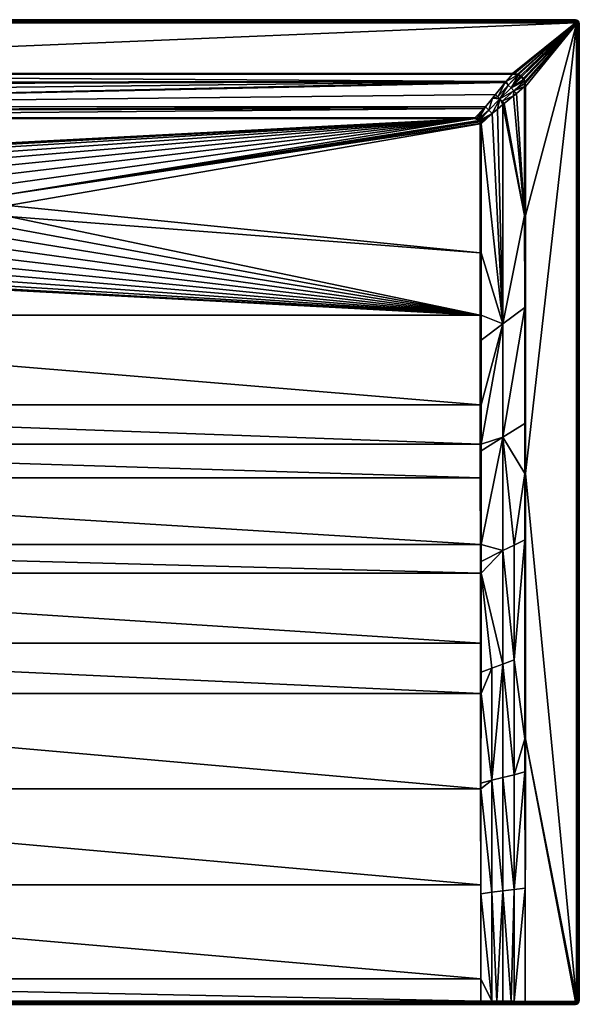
# Model space of a CAD drawing. Header units: millimetres. Extents: x 0 to 1300, y -1000 to 0.
# Tile 20 of 20: x 732 to 1300, y -1000 to 0. Entities that reach past the tile are written whole.
import ezdxf

# ---------------------------------------------------------------- set-up
doc = ezdxf.new("R2010")
doc.units = ezdxf.units.MM
doc.layers.get('0').update_dxf_attribs({"color": 54})

msp = doc.modelspace()

# ---------------------------------------------------------------- meshes
at = {"color": 7}
mesh = msp.add_polyface(dxfattribs=at)
corners = [(100.5, -105.9, 15), (105.9, -100.5, 15), (105.9, -100.5, 15), (100.5, -105.9, 15), (105.4, -100.6, 15), (100.8, -103.8, 15), (103.7, -100.8, 15), (101.4, -102.5, 15), (102.5, -101.4, 15), (102.3, -101.5, 15), (99.5, -105.9, 15.2), (90.2, -97, 18.3), (99.5, -105.9, 15.2), (88.3, -95.3, 18.9), (99.5, -237, 15.2), (4, -0.1, 27), (1296, -0.1, 0), (4, -0.1, 0), (100.8, -102.1, 15.1), (101.4, -101.5, 15.1), (91.7, -91.8, 18.4), (103.4, -100.1, 15.1), (99.8, -93.4, 17.3), (102.1, -100.8, 15.1), (95.3, -88.3, 18.9), (101.9, -101, 15.1), (105.3, -99.7, 15.2), (105.9, -99.6, 15.2), (105.9, -99.6, 15.2), (99.5, -105.9, 15.2), (100, -103.6, 15.1), (100.5, -237, 15)]
mesh.append_faces([[corners[k] for k in face] for face in [(0, 1, 2, 0), (0, 2, 3, 0), (3, 2, 4, 3), (3, 4, 5, 3), (5, 4, 6, 5), (5, 6, 7, 5), (7, 6, 8, 7), (7, 8, 9, 7), (10, 11, 12, 10), (12, 13, 14, 12), (15, 16, 17, 15), (18, 19, 20, 18), (21, 22, 23, 21), (23, 22, 24, 23), (23, 24, 25, 23), (21, 26, 22, 21), (22, 26, 27, 22), (22, 27, 28, 22), (10, 29, 11, 10), (19, 25, 20, 19), (20, 25, 24, 20), (30, 18, 13, 30), (1, 28, 27, 1), (1, 27, 2, 1), (2, 27, 26, 2), (2, 26, 4, 2), (4, 26, 21, 4), (4, 21, 6, 4), (6, 21, 23, 6), (6, 23, 8, 6), (8, 23, 25, 8), (8, 25, 9, 8), (9, 25, 19, 9), (9, 19, 7, 9), (19, 18, 7, 19), (7, 18, 30, 7), (7, 30, 5, 7), (5, 30, 29, 5), (5, 29, 3, 5), (3, 29, 10, 3), (14, 31, 0, 14), (14, 0, 12, 14), (12, 0, 3, 12), (12, 3, 10, 12)]], dxfattribs={"vtx3": -1, "color": 7})
mesh = msp.add_polyface(dxfattribs=at)
corners = [(600.2, -200.1, 2.6), (581.8, -189.3, 14.4), (581, -200.1, 14.4), (600.2, -204.7, 2.6), (581.8, -210.9, 14.4), (105.9, -100.5, 15), (592.4, -158.2, 15), (599.7, -149.8, 15), (579.7, -188.9, 15), (100.5, -105.9, 15), (578.9, -200.1, 15), (100.5, -237, 15), (579.7, -211.2, 15), (582.3, -178.1, 15), (586.6, -167.8, 15), (608.2, -142.5, 15), (617.7, -136.7, 15), (628, -132.4, 15), (638.9, -129.8, 15), (650, -128.9, 15), (1194.1, -100.5, 15), (77.5, -66.9, 26.1), (85.1, -76.2, 23), (1225.8, -62.9, 27.4), (4, -3.1, 30), (67.8, -54.6, 30), (1296, -3.1, 30), (580.8, -211, 14.9), (580, -200.1, 14.9), (580.8, -189.1, 14.9), (583.4, -178.4, 14.9), (587.6, -168.3, 14.9), (588.5, -168.7, 14.4), (593.3, -158.9, 14.9), (587.9, -170.1, 14.4), (584.3, -178.7, 14.4), (582.9, -184.7, 14.4), (582.9, -215.4, 14.4), (67.8, -55.5, 29.9), (1232.2, -55.5, 29.9), (1296, -1.9, 29.8), (4, -1.9, 29.8), (1296, -0.9, 29.2), (4, -0.9, 29.2), (1296, -0.3, 28.2), (4, -0.3, 28.2), (1296, -0.1, 27), (4, -0.1, 27)]
mesh.append_faces([[corners[k] for k in face] for face in [(0, 1, 2, 0), (3, 2, 4, 3), (5, 6, 7, 5), (8, 9, 10, 8), (10, 9, 11, 10), (10, 11, 12, 10), (8, 13, 5, 8), (5, 13, 14, 5), (5, 14, 6, 5), (8, 5, 9, 8), (7, 15, 5, 7), (5, 15, 16, 5), (5, 16, 17, 5), (17, 18, 5, 17), (5, 18, 19, 5), (5, 19, 20, 5), (21, 22, 23, 21), (24, 25, 26, 24), (12, 27, 10, 12), (10, 27, 28, 10), (10, 28, 8, 10), (8, 28, 29, 8), (8, 29, 13, 8), (13, 29, 30, 13), (13, 30, 14, 13), (14, 30, 31, 14), (14, 31, 6, 14), (32, 33, 31, 32), (32, 31, 34, 32), (34, 31, 30, 34), (34, 30, 35, 34), (35, 30, 36, 35), (36, 30, 29, 36), (36, 29, 1, 36), (1, 29, 2, 1), (2, 29, 28, 2), (2, 28, 4, 2), (4, 28, 27, 4), (4, 27, 37, 4), (38, 39, 25, 38), (24, 40, 41, 24), (41, 42, 43, 41), (43, 44, 45, 43), (45, 46, 47, 45)]], dxfattribs={"vtx3": -1, "color": 7})
mesh = msp.add_polyface(dxfattribs=at)
corners = [(628.4, -155.2, 2.6), (618.7, -138.6, 14.4), (623.7, -157.6, 2.6), (609.4, -144.2, 14.4), (650, -150.1, 2.6), (650, -131, 14.4), (640.8, -150.9, 2.6), (639.2, -131.9, 14.4), (638.9, -151.5, 2.6), (634.7, -133, 14.4), (631.9, -153.5, 2.6), (628.7, -134.4, 14.4), (620.1, -138, 14.4), (1225.8, -62.9, 27.4), (67.8, -55.5, 29.9), (75, -64, 27), (632.3, -154.4, 2.2), (650, -151.1, 2.2), (641, -151.9, 2.2), (641.2, -153, 2), (650, -152.2, 2), (628.4, -133.4, 14.9), (639, -130.9, 14.9), (638.9, -129.8, 15), (608.2, -142.5, 15), (600.5, -150.5, 14.9), (608.8, -143.4, 14.9), (617.7, -136.7, 15), (618.2, -137.7, 14.9), (628, -132.4, 15), (650, -128.9, 15), (650, -130, 14.9), (607.1, -146.2, 14.4), (1194.1, -100.5, 15), (105.9, -99.6, 15.2), (105.9, -100.5, 15), (67.8, -54.6, 30), (1232.2, -55.5, 29.9), (1232.2, -54.6, 30), (4, -3.1, 30), (1296, -3.1, 30), (1296, -1.9, 29.8), (4, -1.9, 29.8), (1296, -0.9, 29.2), (4, -0.9, 29.2), (1296, -0.3, 28.2), (4, -0.3, 28.2), (1296, -0.1, 27)]
mesh.append_faces([[corners[k] for k in face] for face in [(0, 1, 2, 0), (2, 1, 3, 2), (4, 5, 6, 4), (6, 5, 7, 6), (6, 7, 8, 6), (8, 7, 9, 8), (8, 9, 10, 8), (10, 9, 11, 10), (10, 11, 0, 10), (0, 11, 12, 0), (0, 12, 1, 0), (13, 14, 15, 13), (8, 10, 16, 8), (17, 4, 18, 17), (18, 4, 6, 18), (18, 6, 8, 18), (18, 19, 17, 18), (17, 19, 20, 17), (21, 22, 23, 21), (24, 25, 26, 24), (24, 26, 27, 24), (27, 26, 28, 27), (27, 28, 29, 27), (23, 22, 30, 23), (30, 22, 31, 30), (1, 12, 28, 1), (28, 12, 21, 28), (28, 21, 29, 28), (29, 21, 23, 29), (1, 28, 3, 1), (3, 28, 26, 3), (3, 26, 32, 3), (32, 26, 25, 32), (12, 11, 21, 12), (21, 11, 9, 21), (21, 9, 22, 21), (22, 9, 7, 22), (22, 7, 31, 22), (31, 7, 5, 31), (33, 34, 35, 33), (36, 37, 38, 36), (39, 40, 41, 39), (42, 41, 43, 42), (44, 43, 45, 44), (46, 45, 47, 46)]], dxfattribs={"vtx3": -1, "color": 7})
mesh = msp.add_polyface(dxfattribs=at)
corners = [(1194.1, -100.5, 15), (707.6, -158.2, 15), (713.4, -167.8, 15), (717.7, -178.1, 15), (720.3, -188.9, 15), (1199.5, -237, 15), (1199.5, -105.9, 15), (1199.5, -105.9, 15), (1199.5, -105.4, 15), (1199.2, -103.7, 15), (1198.7, -102.5, 15), (1198.5, -102.4, 15), (1197.6, -101.5, 15), (1196.3, -100.8, 15), (691.8, -142.5, 15), (700.3, -149.8, 15), (1296, -0.1, 27), (1296, -0.1, 0), (4, -0.1, 27), (1296, -3.1, 30), (67.8, -54.6, 30), (1232.2, -54.6, 30), (1198, -100.9, 15.1), (1198.6, -101.5, 15.1), (1208.3, -91.8, 18.4), (1200, -103.5, 15.1), (1206.6, -99.9, 17.2), (1199.2, -102.1, 15.1), (1211.7, -95.4, 18.9), (1199.1, -102, 15.1), (1200.4, -105.4, 15.2), (1194.1, -99.6, 15.2), (1194.1, -99.6, 15.2), (1203, -90.3, 18.3), (1196.5, -100.1, 15.1), (1204.7, -88.4, 18.9), (1200.5, -105.9, 15.2), (1200.5, -105.9, 15.2), (1200.5, -237, 15.2), (1200.5, -105.9, 15.2)]
mesh.append_faces([[corners[k] for k in face] for face in [(0, 1, 2, 0), (0, 2, 3, 0), (4, 5, 6, 4), (6, 7, 3, 6), (3, 7, 8, 3), (3, 8, 9, 3), (9, 10, 3, 9), (3, 10, 11, 3), (3, 11, 0, 3), (0, 11, 12, 0), (0, 12, 13, 0), (0, 14, 15, 0), (16, 17, 18, 16), (19, 20, 21, 19), (22, 23, 24, 22), (25, 26, 27, 25), (27, 28, 29, 27), (25, 30, 26, 25), (31, 32, 33, 31), (33, 32, 34, 33), (33, 34, 35, 33), (23, 29, 24, 23), (34, 22, 35, 34), (36, 6, 37, 36), (37, 6, 5, 37), (37, 5, 38, 37), (6, 36, 39, 6), (6, 39, 7, 6), (7, 39, 30, 7), (7, 30, 8, 7), (8, 30, 25, 8), (8, 25, 9, 8), (9, 25, 27, 9), (9, 27, 10, 9), (10, 27, 29, 10), (10, 29, 11, 10), (11, 29, 23, 11), (11, 23, 12, 11), (23, 22, 12, 23), (12, 22, 34, 12), (12, 34, 13, 12), (13, 34, 32, 13), (13, 32, 0, 13), (0, 32, 31, 0)]], dxfattribs={"vtx3": -1, "color": 7})
mesh = msp.add_polyface(dxfattribs=at)
corners = [(1200.5, -300.1, 15.2), (1200.5, -325.5, 15.3), (1222.5, -308.9, 22.5), (1200.5, -105.9, 15.2), (1200.5, -237, 15.2), (1244.5, -198.9, 29.9), (1244.6, -292.4, 29.9), (1222.5, -424.1, 22.9), (1244.6, -410.3, 29.9), (1244.6, -461.1, 29.9), (1233.8, -533.7, 26.9), (1244.6, -528.2, 29.9), (1233.8, -650.3, 27.5), (1244.7, -730.4, 30), (1200.4, -533, 17.4), (1222.5, -539.3, 23.8), (1200.5, -391.1, 15.5), (1200.5, -431.2, 15.9), (1200.4, -437.9, 16), (1200.4, -550.4, 17.7), (1200.4, -562.3, 17.9), (1222.5, -654.5, 25), (1300, -4.1, 27), (1300, -996.1, 0), (1300, -4.1, 0), (1297, -4.1, 30), (1245.4, -461.1, 30), (1297, -996.1, 30), (1199.6, -633.2, 19.4), (1200.3, -662.9, 20.2), (1199.6, -562.3, 17.8), (1199.5, -300.1, 15), (1199.5, -391.1, 15.4), (1199.5, -431.2, 15.8), (1245.3, -730.4, 30), (1245.5, -198.9, 30), (1298.1, -996.1, 29.8), (1298.1, -4.1, 29.8), (1299.1, -996.1, 29.2), (1299.1, -4.1, 29.2), (1299.8, -996.1, 28.2), (1299.8, -4.1, 28.2), (1300, -996.1, 27)]
mesh.append_faces([[corners[k] for k in face] for face in [(0, 1, 2, 0), (2, 3, 4, 2), (2, 4, 0, 2), (5, 2, 6, 5), (6, 2, 7, 6), (6, 7, 8, 6), (9, 10, 11, 9), (11, 10, 12, 11), (11, 12, 13, 11), (14, 15, 7, 14), (1, 16, 2, 1), (2, 16, 17, 2), (2, 17, 7, 2), (7, 17, 18, 7), (7, 18, 14, 7), (14, 19, 15, 14), (15, 19, 20, 15), (15, 20, 21, 15), (15, 12, 10, 15), (15, 10, 7, 15), (7, 10, 9, 7), (7, 9, 8, 7), (22, 23, 24, 22), (25, 26, 27, 25), (28, 29, 20, 28), (30, 20, 19, 30), (0, 31, 1, 0), (1, 32, 16, 1), (16, 33, 17, 16), (17, 33, 18, 17), (4, 31, 0, 4), (26, 11, 34, 26), (5, 6, 35, 5), (35, 6, 8, 35), (35, 8, 26, 35), (26, 8, 9, 26), (26, 9, 11, 26), (25, 27, 36, 25), (25, 36, 37, 25), (37, 36, 38, 37), (37, 38, 39, 37), (39, 38, 40, 39), (39, 40, 41, 39), (41, 40, 42, 41), (41, 42, 22, 41)]], dxfattribs={"vtx3": -1, "color": 7})
mesh = msp.add_polyface(dxfattribs=at)
corners = [(1244.5, -67.8, 29.9), (1236.1, -75.1, 27), (1244.5, -198.9, 29.9), (1233.2, -77.5, 26.1), (1240.5, -56.7, 30), (1241.7, -57.6, 30), (1296, -3.1, 30), (1243.3, -59.4, 30), (1297, -4.1, 30), (1243.9, -60.5, 30), (1244.9, -62.9, 30), (1245.2, -64.6, 30), (1245.5, -67.8, 30), (1234.4, -54.7, 30), (1237.4, -55.3, 30), (1238.3, -55.6, 30), (1245.5, -198.9, 30), (1245.4, -461.1, 30), (1244.4, -64.7, 29.9), (1244.1, -63.1, 29.9), (1243.9, -62.5, 29.9), (1238, -56.3, 29.9), (1230.7, -69.4, 26.2), (1240.1, -57.3, 29.9), (1241.5, -58.5, 29.9), (1241.2, -58.2, 29.9), (1233.4, -72.3, 26.4), (1243.3, -60.8, 29.9), (1242.7, -59.8, 29.9), (1237.2, -56, 29.9), (1237.6, -56.2, 29.9)]
mesh.append_faces([[corners[k] for k in face] for face in [(0, 1, 2, 0), (2, 1, 3, 2), (4, 5, 6, 4), (5, 7, 8, 5), (8, 7, 9, 8), (9, 10, 8, 9), (8, 10, 11, 8), (8, 11, 12, 8), (13, 14, 6, 13), (6, 14, 15, 6), (6, 15, 4, 6), (12, 16, 8, 12), (8, 16, 17, 8), (18, 19, 20, 18), (21, 22, 23, 21), (23, 22, 24, 23), (23, 24, 25, 23), (26, 1, 0, 26), (0, 18, 26, 0), (26, 18, 20, 26), (22, 20, 27, 22), (22, 27, 24, 22), (24, 27, 28, 24), (14, 29, 30, 14), (14, 30, 15, 14), (30, 21, 15, 30), (15, 21, 23, 15), (15, 23, 4, 15), (4, 23, 25, 4), (4, 25, 5, 4), (5, 25, 24, 5), (5, 24, 7, 5), (24, 28, 7, 24), (7, 28, 27, 7), (7, 27, 9, 7), (9, 27, 20, 9), (9, 20, 10, 9), (20, 19, 10, 20), (10, 19, 18, 10), (10, 18, 11, 10), (11, 18, 0, 11), (11, 0, 12, 11), (2, 16, 0, 2), (0, 16, 12, 0)]], dxfattribs={"vtx3": -1, "color": 7})
mesh = msp.add_polyface(dxfattribs=at)
corners = [(1296.4, -3.1, 30), (1296, -3.1, 30), (1296.7, -3.4, 30), (1241.7, -57.6, 30), (1296.9, -3.7, 30), (1297, -4.1, 30), (1232.2, -54.6, 30), (1234.4, -54.7, 30), (1300, -4.1, 27), (1300, -4.1, 0), (1299.7, -2.5, 0), (1299.7, -2.5, 27), (1298.8, -1.2, 0), (1298.8, -1.2, 27), (1297.5, -0.4, 0), (1297.5, -0.4, 27), (1296, -0.1, 0), (1296, -0.1, 27), (1298.1, -4.1, 29.8), (1298, -3.2, 29.8), (1297.5, -2.5, 29.8), (1296.8, -2.1, 29.8), (1296, -1.9, 29.8), (1299.1, -4.1, 29.2), (1298.9, -2.9, 29.2), (1298.2, -1.9, 29.2), (1297.2, -1.2, 29.2), (1296, -0.9, 29.2), (1299.8, -4.1, 28.2), (1299.5, -2.6, 28.2), (1298.7, -1.4, 28.2), (1297.4, -0.6, 28.2), (1296, -0.3, 28.2)]
mesh.append_faces([[corners[k] for k in face] for face in [(0, 1, 2, 0), (2, 1, 3, 2), (2, 3, 4, 2), (4, 3, 5, 4), (1, 6, 7, 1), (8, 9, 10, 8), (8, 10, 11, 8), (11, 10, 12, 11), (11, 12, 13, 11), (13, 12, 14, 13), (13, 14, 15, 13), (15, 14, 16, 15), (15, 16, 17, 15), (5, 18, 4, 5), (4, 18, 19, 4), (4, 19, 2, 4), (2, 19, 20, 2), (2, 20, 0, 2), (0, 20, 21, 0), (0, 21, 1, 0), (1, 21, 22, 1), (18, 23, 19, 18), (19, 23, 24, 19), (19, 24, 20, 19), (20, 24, 25, 20), (20, 25, 21, 20), (21, 25, 26, 21), (21, 26, 22, 21), (22, 26, 27, 22), (23, 28, 24, 23), (24, 28, 29, 24), (24, 29, 25, 24), (25, 29, 30, 25), (25, 30, 26, 25), (26, 30, 31, 26), (26, 31, 27, 26), (27, 31, 32, 27), (28, 8, 29, 28), (29, 8, 11, 29), (29, 11, 30, 29), (30, 11, 13, 30), (30, 13, 31, 30), (31, 13, 15, 31), (31, 15, 32, 31), (32, 15, 17, 32)]], dxfattribs={"vtx3": -1, "color": 7})
mesh = msp.add_polyface(dxfattribs=at)
corners = [(1244.7, -730.4, 30), (1233.8, -766.9, 28.3), (1244.8, -764.1, 30), (1233.8, -883.5, 29.1), (1244.9, -882.1, 30), (1233.8, -997, 30), (1245, -997.1, 30), (1300, -996.1, 27), (1300, -996.1, 0), (1300, -4.1, 27), (1297, -996.1, 30), (1245.4, -461.1, 30), (1245.3, -730.4, 30), (1296.7, -996.8, 30), (1296.9, -996.4, 30), (1296.4, -997, 30), (1296, -997.1, 30), (1245, -997.1, 30), (1299.7, -997.6, 27), (1299.7, -997.6, 0), (1244.6, -528.2, 29.9), (1245, -998.2, 29.8), (1245, -998.2, 29.8), (1245, -998.2, 29.8), (1296, -998.2, 29.8), (1296.8, -998, 29.8), (1297.5, -997.6, 29.8), (1298, -996.9, 29.8), (1298.1, -996.1, 29.8), (1297.2, -998.9, 29.2), (1298.2, -998.3, 29.2), (1298.9, -997.3, 29.2), (1299.1, -996.1, 29.2), (1298.7, -998.7, 28.2), (1299.5, -997.5, 28.2), (1299.8, -996.1, 28.2), (1298.8, -998.9, 27)]
mesh.append_faces([[corners[k] for k in face] for face in [(0, 1, 2, 0), (2, 1, 3, 2), (2, 3, 4, 2), (4, 3, 5, 4), (4, 5, 6, 4), (7, 8, 9, 7), (10, 11, 12, 10), (13, 14, 15, 13), (15, 14, 10, 15), (15, 10, 16, 15), (16, 10, 12, 16), (16, 12, 17, 16), (18, 19, 8, 18), (18, 8, 7, 18), (6, 17, 4, 6), (4, 17, 12, 4), (4, 12, 2, 4), (12, 20, 0, 12), (12, 0, 2, 12), (5, 21, 22, 5), (5, 22, 6, 5), (17, 6, 23, 17), (23, 6, 22, 23), (17, 23, 16, 17), (16, 23, 24, 16), (16, 24, 15, 16), (15, 24, 25, 15), (15, 25, 13, 15), (13, 25, 26, 13), (13, 26, 14, 13), (14, 26, 27, 14), (14, 27, 10, 14), (10, 27, 28, 10), (26, 29, 30, 26), (26, 30, 27, 26), (27, 30, 31, 27), (27, 31, 28, 27), (28, 31, 32, 28), (31, 33, 34, 31), (31, 34, 32, 31), (32, 34, 35, 32), (34, 36, 18, 34), (34, 18, 35, 34), (35, 18, 7, 35)]], dxfattribs={"vtx3": -1, "color": 7})
mesh = msp.add_polyface(dxfattribs=at)
corners = [(698.5, -211.1, 2.6), (715.7, -221.4, 14.4), (717.1, -215.4, 14.4), (699.8, -204.7, 2.6), (718.2, -210.9, 14.4), (699.8, -200.1, 2.6), (719, -200.1, 14.4), (699.8, -195.5, 2.6), (718.2, -189.3, 14.4), (698.5, -189, 2.6), (717.1, -184.7, 14.4), (700.3, -149.8, 15), (707.6, -158.2, 15), (1194.1, -100.5, 15), (721.1, -200.1, 15), (1199.5, -237, 15), (720.3, -188.9, 15), (1199.5, -105.9, 15), (717.7, -178.1, 15), (672, -132.4, 15), (682.3, -136.7, 15), (691.8, -142.5, 15), (650, -128.9, 15), (661.1, -129.8, 15), (1232.2, -55.5, 29.9), (67.8, -55.5, 29.9), (1225.8, -62.9, 27.4), (95.3, -88.3, 18.9), (1224.9, -64, 27.1), (1214.9, -76.2, 23), (1204.7, -88.4, 18.9), (99.8, -93.4, 17.3), (1203, -90.3, 18.3), (105.9, -99.6, 15.2), (1194.1, -99.6, 15.2), (706.7, -158.9, 14.9), (713.4, -167.8, 15), (712.4, -168.3, 14.9), (716.6, -178.4, 14.9), (719.2, -189.1, 14.9), (720, -200.1, 14.9), (720.3, -211.2, 15), (719.2, -211, 14.9), (717.7, -222, 15), (716.6, -221.7, 14.9), (715.7, -178.7, 14.4), (712.1, -170.1, 14.4), (711.5, -168.7, 14.4), (705.8, -159.5, 14.4)]
mesh.append_faces([[corners[k] for k in face] for face in [(0, 1, 2, 0), (3, 2, 4, 3), (5, 4, 6, 5), (7, 6, 8, 7), (9, 8, 10, 9), (11, 12, 13, 11), (14, 15, 16, 14), (16, 17, 18, 16), (19, 20, 13, 19), (13, 20, 21, 13), (13, 22, 23, 13), (13, 23, 19, 13), (24, 25, 26, 24), (26, 27, 28, 26), (28, 27, 29, 28), (29, 27, 30, 29), (30, 31, 32, 30), (32, 33, 34, 32), (12, 35, 36, 12), (36, 35, 37, 36), (36, 37, 18, 36), (18, 37, 38, 18), (18, 38, 16, 18), (16, 38, 39, 16), (16, 39, 14, 16), (14, 39, 40, 14), (14, 40, 41, 14), (41, 40, 42, 41), (41, 42, 43, 41), (43, 42, 44, 43), (2, 44, 42, 2), (2, 42, 4, 2), (4, 42, 6, 4), (6, 42, 40, 6), (6, 40, 8, 6), (8, 40, 39, 8), (8, 39, 10, 8), (10, 39, 38, 10), (10, 38, 45, 10), (45, 38, 46, 45), (46, 38, 37, 46), (46, 37, 47, 46), (47, 37, 48, 47), (48, 37, 35, 48), (34, 33, 13, 34)]], dxfattribs={"vtx3": -1, "color": 7})
mesh = msp.add_polyface(dxfattribs=at)
corners = [(1204.7, -88.4, 18.9), (1212, -79.8, 21.8), (1214.9, -76.2, 23), (1222.5, -86.2, 22.5), (1216.9, -90.8, 20.7), (1222.5, -308.9, 22.5), (1211.7, -95.4, 18.9), (1206.6, -99.9, 17.2), (1200.5, -105.9, 15.2), (1200.5, -105.9, 15.2), (1244.5, -198.9, 29.9), (1233.2, -77.5, 26.1), (1223.8, -85.2, 23), (1236.1, -75.1, 27), (1233.4, -72.3, 26.4), (1243.9, -62.5, 29.9), (1230.7, -69.4, 26.2), (1199.2, -102.1, 15.1), (1200.4, -105.4, 15.2), (1200.5, -105.9, 15.2), (1208.3, -91.8, 18.4), (1199.1, -102, 15.1), (1219.5, -80.6, 22.3), (1221.7, -82.8, 22.4), (1217.2, -78.4, 22.4), (1198, -100.9, 15.1), (1227.8, -66.6, 26.4), (1224.9, -64, 27.1), (1225.8, -62.9, 27.4), (1237.6, -56.2, 29.9), (1232.2, -55.5, 29.9), (1237.2, -56, 29.9), (1234.3, -55.6, 29.9), (1238, -56.3, 29.9), (1232.2, -54.6, 30), (1234.4, -54.7, 30), (1237.4, -55.3, 30)]
mesh.append_faces([[corners[k] for k in face] for face in [(0, 1, 2, 0), (3, 4, 5, 3), (5, 4, 6, 5), (7, 8, 6, 7), (6, 8, 9, 6), (6, 9, 5, 6), (10, 11, 12, 10), (12, 3, 10, 12), (10, 3, 5, 10), (11, 13, 14, 11), (14, 15, 16, 14), (17, 7, 6, 17), (7, 18, 19, 7), (7, 19, 8, 7), (20, 21, 6, 20), (20, 6, 22, 20), (12, 23, 3, 12), (3, 23, 22, 3), (3, 22, 4, 3), (4, 22, 6, 4), (24, 2, 1, 24), (0, 25, 20, 0), (0, 20, 1, 0), (1, 20, 22, 1), (1, 22, 24, 1), (24, 22, 26, 24), (2, 24, 27, 2), (27, 24, 26, 27), (27, 26, 28, 27), (28, 26, 29, 28), (28, 29, 30, 28), (30, 29, 31, 30), (30, 31, 32, 30), (12, 11, 23, 12), (23, 11, 14, 23), (23, 14, 22, 23), (22, 14, 16, 22), (22, 16, 26, 22), (26, 16, 33, 26), (26, 33, 29, 26), (34, 30, 32, 34), (34, 32, 35, 34), (35, 32, 31, 35), (35, 31, 36, 35)]], dxfattribs={"vtx3": -1, "color": 7})
mesh = msp.add_polyface(dxfattribs=at)
corners = [(676.3, -157.6, 2.6), (681.3, -138.6, 14.4), (671.6, -155.2, 2.6), (679.9, -138, 14.4), (668.1, -153.5, 2.6), (671.3, -134.4, 14.4), (661.1, -151.5, 2.6), (665.3, -133, 14.4), (659.2, -150.9, 2.6), (660.8, -131.9, 14.4), (650, -150.1, 2.6), (650, -131, 14.4), (692.9, -146.2, 14.4), (690.6, -144.2, 14.4), (1225.8, -62.9, 27.4), (75, -64, 27), (77.5, -66.9, 26.1), (85.1, -76.2, 23), (95.3, -88.3, 18.9), (1204.7, -88.4, 18.9), (99.8, -93.4, 17.3), (1203, -90.3, 18.3), (105.9, -99.6, 15.2), (667.7, -154.4, 2.2), (659, -151.9, 2.2), (650, -151.1, 2.2), (658.8, -153, 2), (650, -152.2, 2), (672, -132.4, 15), (671.6, -133.4, 14.9), (682.3, -136.7, 15), (681.8, -137.7, 14.9), (691.8, -142.5, 15), (691.2, -143.4, 14.9), (700.3, -149.8, 15), (650, -128.9, 15), (650, -130, 14.9), (661.1, -129.8, 15), (661, -130.9, 14.9), (699.5, -150.5, 14.9)]
mesh.append_faces([[corners[k] for k in face] for face in [(0, 1, 2, 0), (2, 1, 3, 2), (2, 3, 4, 2), (4, 3, 5, 4), (4, 5, 6, 4), (6, 5, 7, 6), (6, 7, 8, 6), (8, 7, 9, 8), (8, 9, 10, 8), (10, 9, 11, 10), (0, 12, 13, 0), (0, 13, 1, 0), (14, 15, 16, 14), (14, 17, 18, 14), (19, 18, 20, 19), (21, 20, 22, 21), (23, 6, 24, 23), (24, 6, 8, 24), (24, 8, 25, 24), (25, 8, 10, 25), (24, 26, 23, 24), (25, 27, 24, 25), (24, 27, 26, 24), (28, 29, 30, 28), (30, 29, 31, 30), (30, 31, 32, 30), (32, 31, 33, 32), (32, 33, 34, 32), (35, 36, 37, 35), (37, 36, 38, 37), (37, 38, 28, 37), (12, 39, 33, 12), (12, 33, 13, 12), (13, 33, 1, 13), (1, 33, 31, 1), (1, 31, 3, 1), (3, 31, 29, 3), (3, 29, 5, 3), (28, 38, 29, 28), (29, 38, 7, 29), (29, 7, 5, 29), (36, 11, 38, 36), (38, 11, 9, 38), (38, 9, 7, 38)]], dxfattribs={"vtx3": -1, "color": 7})
mesh = msp.add_polyface(dxfattribs=at)
corners = [(694.7, -222.3, 2.6), (705.8, -240.6, 14.4), (711.5, -231.4, 14.4), (695, -221.7, 2.6), (712.1, -230, 14.4), (698.1, -213.7, 2.6), (715.7, -221.4, 14.4), (720.3, -211.2, 15), (1199.5, -300.1, 15), (721.1, -200.1, 15), (1199.5, -237, 15), (717.7, -222, 15), (713.4, -232.4, 15), (707.6, -241.9, 15), (650, -271.2, 15), (100.5, -300.1, 15), (700.3, -250.4, 15), (691.8, -257.6, 15), (682.3, -263.4, 15), (672, -267.7, 15), (661.1, -270.3, 15), (1199.5, -391.1, 15.4), (100.5, -391.1, 15.4), (1199.5, -431.2, 15.8), (100.5, -431.2, 15.8), (1199.5, -465.2, 16.3), (100.5, -465.2, 16.3), (1199.6, -533, 17.2), (100.4, -533, 17.2), (1199.6, -562.3, 17.8), (100.4, -562.3, 17.8), (1199.6, -633.2, 19.4), (716.6, -221.7, 14.9), (712.4, -231.9, 14.9), (706.7, -241.2, 14.9), (699.5, -249.6, 14.9), (703.8, -243, 14.4), (717.1, -215.4, 14.4), (1200.4, -562.3, 17.9), (1200.4, -550.4, 17.7), (1200.4, -533, 17.4), (1200.4, -437.9, 16), (1200.5, -325.5, 15.3), (1200.5, -391.1, 15.5), (1200.5, -237, 15.2)]
mesh.append_faces([[corners[k] for k in face] for face in [(0, 1, 2, 0), (3, 2, 4, 3), (5, 4, 6, 5), (7, 8, 9, 7), (9, 8, 10, 9), (7, 11, 8, 7), (8, 11, 12, 8), (8, 12, 13, 8), (8, 14, 15, 8), (13, 16, 8, 13), (8, 16, 17, 8), (8, 17, 18, 8), (18, 19, 8, 18), (8, 19, 20, 8), (8, 20, 14, 8), (8, 15, 21, 8), (21, 22, 23, 21), (23, 24, 25, 23), (25, 26, 27, 25), (27, 28, 29, 27), (29, 30, 31, 29), (11, 32, 12, 11), (12, 32, 33, 12), (12, 33, 13, 12), (13, 33, 34, 13), (13, 34, 16, 13), (16, 34, 35, 16), (36, 35, 34, 36), (36, 34, 1, 36), (1, 34, 2, 1), (2, 34, 33, 2), (2, 33, 4, 2), (4, 33, 32, 4), (4, 32, 6, 4), (6, 32, 37, 6), (31, 38, 29, 31), (29, 39, 27, 29), (27, 39, 40, 27), (27, 40, 25, 27), (25, 40, 41, 25), (25, 41, 23, 25), (42, 8, 21, 42), (43, 21, 23, 43), (44, 10, 8, 44)]], dxfattribs={"vtx3": -1, "color": 7})
mesh = msp.add_polyface(dxfattribs=at)
corners = [(607.1, -253.9, 14.4), (609.4, -255.9, 14.4), (623.7, -242.5, 2.6), (618.7, -261.6, 14.4), (628.4, -244.9, 2.6), (620.1, -262.2, 14.4), (631.9, -246.7, 2.6), (628.7, -265.7, 14.4), (638.9, -248.6, 2.6), (634.7, -267.2, 14.4), (640.8, -249.2, 2.6), (639.2, -268.2, 14.4), (650, -250, 2.6), (650, -269.1, 14.4), (1199.5, -391.1, 15.4), (100.5, -300.1, 15), (100.5, -391.1, 15.4), (1199.5, -431.2, 15.8), (100.5, -431.2, 15.8), (1199.5, -465.2, 16.3), (100.5, -465.2, 16.3), (1199.6, -533, 17.2), (100.4, -533, 17.2), (1199.6, -562.3, 17.8), (100.4, -562.3, 17.8), (641, -248.2, 2.2), (650, -249, 2.2), (650, -247.9, 2), (641.2, -247.1, 2), (632.3, -245.7, 2.2), (650, -271.2, 15), (650, -270.1, 14.9), (638.9, -270.3, 15), (639, -269.2, 14.9), (628, -267.7, 15), (628.4, -266.7, 14.9), (617.7, -263.4, 15), (618.2, -262.5, 14.9), (608.2, -257.6, 15), (608.8, -256.7, 14.9), (599.7, -250.4, 15), (600.5, -249.6, 14.9)]
mesh.append_faces([[corners[k] for k in face] for face in [(0, 1, 2, 0), (2, 1, 3, 2), (2, 3, 4, 2), (4, 3, 5, 4), (4, 5, 6, 4), (6, 5, 7, 6), (6, 7, 8, 6), (8, 7, 9, 8), (8, 9, 10, 8), (10, 9, 11, 10), (10, 11, 12, 10), (12, 11, 13, 12), (14, 15, 16, 14), (17, 16, 18, 17), (19, 18, 20, 19), (21, 20, 22, 21), (23, 22, 24, 23), (25, 8, 10, 25), (25, 10, 26, 25), (26, 10, 12, 26), (26, 27, 25, 26), (25, 27, 28, 25), (25, 28, 29, 25), (30, 31, 32, 30), (32, 31, 33, 32), (32, 33, 34, 32), (34, 33, 35, 34), (34, 35, 36, 34), (36, 35, 37, 36), (36, 37, 38, 36), (38, 37, 39, 38), (38, 39, 40, 38), (0, 41, 39, 0), (0, 39, 1, 0), (1, 39, 3, 1), (3, 39, 37, 3), (3, 37, 5, 3), (5, 37, 35, 5), (5, 35, 7, 5), (7, 35, 9, 7), (9, 35, 33, 9), (9, 33, 11, 9), (11, 33, 13, 11), (13, 33, 31, 13)]], dxfattribs={"vtx3": -1, "color": 7})
mesh = msp.add_polyface(dxfattribs=at)
corners = [(671.6, -244.9, 2.6), (681.3, -261.6, 14.4), (676.3, -242.5, 2.6), (690.6, -255.9, 14.4), (650, -250, 2.6), (650, -269.1, 14.4), (659.2, -249.2, 2.6), (660.8, -268.2, 14.4), (661.1, -248.6, 2.6), (665.3, -267.2, 14.4), (668.1, -246.7, 2.6), (671.3, -265.7, 14.4), (679.9, -262.2, 14.4), (1199.6, -633.2, 19.4), (100.4, -562.3, 17.8), (100.4, -633.2, 19.4), (650, -249, 2.2), (659, -248.2, 2.2), (667.7, -245.7, 2.2), (667.3, -244.7, 2), (658.8, -247.1, 2), (650, -247.9, 2), (700.3, -250.4, 15), (699.5, -249.6, 14.9), (691.8, -257.6, 15), (691.2, -256.7, 14.9), (682.3, -263.4, 15), (681.8, -262.5, 14.9), (672, -267.7, 15), (671.6, -266.7, 14.9), (661.1, -270.3, 15), (661, -269.2, 14.9), (650, -271.2, 15), (650, -270.1, 14.9), (692.9, -253.9, 14.4), (698.8, -248.9, 14.4), (703.8, -243, 14.4)]
mesh.append_faces([[corners[k] for k in face] for face in [(0, 1, 2, 0), (2, 1, 3, 2), (4, 5, 6, 4), (6, 5, 7, 6), (6, 7, 8, 6), (8, 7, 9, 8), (8, 9, 10, 8), (10, 9, 11, 10), (10, 11, 0, 10), (0, 11, 12, 0), (0, 12, 1, 0), (13, 14, 15, 13), (16, 4, 17, 16), (4, 6, 17, 4), (17, 6, 8, 17), (17, 8, 18, 17), (8, 10, 18, 8), (17, 19, 20, 17), (17, 20, 16, 17), (16, 20, 21, 16), (22, 23, 24, 22), (24, 23, 25, 24), (24, 25, 26, 24), (26, 25, 27, 26), (26, 27, 28, 26), (28, 27, 29, 28), (28, 29, 30, 28), (30, 29, 31, 30), (30, 31, 32, 30), (32, 31, 33, 32), (5, 33, 7, 5), (7, 33, 31, 7), (7, 31, 9, 7), (9, 31, 29, 9), (9, 29, 11, 9), (11, 29, 12, 11), (12, 29, 27, 12), (12, 27, 1, 12), (1, 27, 3, 1), (3, 27, 25, 3), (3, 25, 34, 3), (34, 25, 23, 34), (34, 23, 35, 34), (35, 23, 36, 35)]], dxfattribs={"vtx3": -1, "color": 7})
mesh = msp.add_polyface(dxfattribs=at)
corners = [(1216.4, -997, 30), (1222.5, -997, 30), (1222.5, -884.9, 28.2), (1230.7, -997, 30), (1233.8, -997, 30), (1233.8, -883.5, 29.1), (1244.7, -730.4, 30), (1233.8, -650.3, 27.5), (1233.8, -766.9, 28.3), (1211.2, -658.8, 22.5), (1200.3, -662.9, 20.2), (1200.3, -684.4, 20.6), (1211.2, -997, 30), (1211.2, -886.3, 27.3), (1211.2, -772.5, 24.8), (1222.5, -769.7, 26.5), (1222.5, -654.5, 25), (1200.4, -562.3, 17.9), (1200.2, -775.3, 23.1), (1222.5, -539.3, 23.8), (1230.7, -1000.1, 27), (1216.4, -1000.1, 27), (1200, -1000.1, 26.9), (1216.4, -998.2, 29.8), (1230.7, -998.2, 29.8), (1230.7, -999.2, 29.1), (1245, -999.2, 29.2), (1245, -999.2, 29.2), (1245, -998.2, 29.8), (1245, -1000.1, 27), (1230.7, -999.8, 28.2), (1245, -999.8, 28.2), (1245, -999.8, 28.2), (1216.4, -999.8, 28.1), (1216.4, -999.2, 29.1), (1200, -999.8, 28.1), (1200, -999.1, 29.1), (1200, -998.1, 29.7)]
mesh.append_faces([[corners[k] for k in face] for face in [(0, 1, 2, 0), (3, 4, 5, 3), (6, 7, 8, 6), (9, 10, 11, 9), (12, 0, 13, 12), (13, 0, 2, 13), (13, 2, 14, 13), (14, 2, 15, 14), (14, 15, 16, 14), (16, 17, 9, 16), (16, 9, 14, 16), (14, 9, 11, 14), (14, 11, 18, 14), (1, 3, 2, 1), (2, 3, 5, 2), (2, 5, 15, 2), (15, 5, 8, 15), (15, 8, 16, 15), (16, 8, 7, 16), (16, 7, 19, 16), (20, 21, 22, 20), (1, 0, 23, 1), (4, 3, 24, 4), (24, 25, 26, 24), (24, 27, 28, 24), (24, 28, 4, 24), (20, 29, 30, 20), (30, 29, 31, 30), (30, 31, 25, 30), (25, 31, 32, 25), (25, 32, 26, 25), (21, 20, 33, 21), (33, 20, 30, 33), (33, 30, 34, 33), (34, 30, 25, 34), (34, 25, 23, 34), (23, 25, 24, 23), (23, 24, 1, 23), (1, 24, 3, 1), (35, 21, 33, 35), (36, 33, 34, 36), (37, 34, 23, 37), (37, 23, 12, 37), (12, 23, 0, 12)]], dxfattribs={"vtx3": -1, "color": 7})
mesh = msp.add_polyface(dxfattribs=at)
corners = [(1200, -997, 29.9), (100, -974.1, 29.2), (100, -997, 29.9), (99.8, -781.1, 23.3), (99.8, -775.3, 23.1), (88.8, -772.5, 24.8), (99.7, -684.4, 20.6), (88.8, -658.8, 22.5), (99.7, -662.9, 20.2), (99.6, -562.3, 17.9), (99.9, -887.7, 26.5), (88.8, -886.3, 27.3), (100, -974.1, 29.2), (88.8, -997, 30), (100, -997, 29.9), (4, -1000.1, 0), (1200, -1000.1, 26.9), (100, -1000.1, 26.9), (100.1, -878.8, 26.2), (100.2, -781.1, 23.2), (100.3, -684.4, 20.6), (100.4, -633.2, 19.4), (100.4, -562.3, 17.8), (100, -998.1, 29.7), (1200, -998.1, 29.7), (100, -999.1, 29.1), (1200, -999.1, 29.1), (100, -999.8, 28.1), (1200, -999.8, 28.1), (100, -1000.1, 26.9), (100, -999.8, 28.1), (100, -999.1, 29.1), (100, -998.1, 29.7), (85.7, -998.2, 29.8), (85.7, -999.2, 29.1), (85.7, -999.8, 28.1)]
mesh.append_faces([[corners[k] for k in face] for face in [(0, 1, 2, 0), (3, 4, 5, 3), (5, 4, 6, 5), (5, 6, 7, 5), (7, 6, 8, 7), (7, 8, 9, 7), (10, 11, 12, 10), (12, 11, 13, 12), (12, 13, 14, 12), (10, 3, 11, 10), (11, 3, 5, 11), (15, 16, 17, 15), (14, 2, 12, 14), (12, 2, 1, 12), (12, 1, 10, 12), (10, 1, 18, 10), (10, 18, 3, 10), (3, 18, 19, 3), (3, 19, 4, 3), (4, 19, 20, 4), (4, 20, 6, 4), (6, 20, 8, 6), (8, 20, 21, 8), (8, 21, 9, 8), (9, 21, 22, 9), (0, 2, 23, 0), (24, 23, 25, 24), (26, 25, 27, 26), (28, 27, 17, 28), (29, 17, 30, 29), (30, 17, 27, 30), (30, 27, 31, 30), (31, 27, 25, 31), (31, 25, 32, 31), (32, 25, 23, 32), (32, 23, 14, 32), (14, 23, 2, 14), (32, 14, 13, 32), (31, 32, 33, 31), (32, 13, 33, 32), (33, 34, 31, 33), (31, 34, 30, 31), (34, 35, 30, 34), (30, 35, 29, 30)]], dxfattribs={"vtx3": -1, "color": 7})
mesh = msp.add_polyface(dxfattribs=at)
corners = [(1199.6, -633.2, 19.4), (100.4, -633.2, 19.4), (1199.7, -684.4, 20.6), (100.3, -684.4, 20.6), (1199.8, -781.1, 23.2), (100.2, -781.1, 23.2), (1199.9, -878.8, 26.2), (100.1, -878.8, 26.2), (1200, -974.1, 29.2), (100, -974.1, 29.2), (1200, -997, 29.9), (1200, -974.1, 29.2), (1200, -997, 29.9), (1211.2, -997, 30), (1200.1, -887.7, 26.5), (1211.2, -886.3, 27.3), (1200.2, -781.1, 23.3), (1211.2, -772.5, 24.8), (1200.2, -775.3, 23.1), (1200.3, -662.9, 20.2), (1211.2, -658.8, 22.5), (1200.4, -562.3, 17.9), (1296, -1000.1, 0), (1200, -1000.1, 26.9), (4, -1000.1, 0), (1200.3, -684.4, 20.6), (1200, -1000.1, 26.9), (1200, -999.8, 28.1), (1200, -999.8, 28.1), (1200, -999.1, 29.1), (1200, -999.1, 29.1), (1200, -998.1, 29.7), (1200, -998.1, 29.7), (1216.4, -1000.1, 27), (1216.4, -999.8, 28.1), (1216.4, -999.2, 29.1), (100, -998.1, 29.7), (100, -999.1, 29.1), (100, -999.8, 28.1), (100, -1000.1, 26.9)]
mesh.append_faces([[corners[k] for k in face] for face in [(0, 1, 2, 0), (2, 1, 3, 2), (2, 3, 4, 2), (4, 3, 5, 4), (4, 5, 6, 4), (6, 5, 7, 6), (6, 7, 8, 6), (8, 7, 9, 8), (8, 9, 10, 8), (11, 12, 13, 11), (11, 13, 14, 11), (14, 13, 15, 14), (14, 15, 16, 14), (16, 15, 17, 16), (16, 17, 18, 16), (19, 20, 21, 19), (22, 23, 24, 22), (10, 12, 8, 10), (8, 12, 11, 8), (8, 11, 6, 8), (6, 11, 14, 6), (6, 14, 4, 6), (14, 16, 4, 14), (4, 16, 18, 4), (4, 18, 2, 4), (18, 25, 2, 18), (2, 25, 19, 2), (2, 19, 0, 2), (23, 26, 27, 23), (27, 26, 28, 27), (27, 28, 29, 27), (29, 28, 30, 29), (29, 30, 31, 29), (31, 30, 32, 31), (31, 32, 10, 31), (10, 32, 12, 10), (13, 12, 32, 13), (26, 33, 28, 26), (28, 34, 30, 28), (30, 35, 32, 30), (10, 36, 31, 10), (31, 37, 29, 31), (29, 38, 27, 29), (27, 39, 23, 27)]], dxfattribs={"vtx3": -1, "color": 7})
mesh = msp.add_polyface(dxfattribs=at)
corners = [(1296, -1000.1, 27), (1245, -1000.1, 27), (1296, -1000.1, 0), (1230.7, -1000.1, 27), (1200, -1000.1, 26.9), (1200, -1000.1, 26.9), (1297.5, -999.8, 0), (1297.5, -999.8, 27), (1298.8, -998.9, 0), (1298.8, -998.9, 27), (1299.7, -997.6, 0), (1299.7, -997.6, 27), (1245, -999.2, 29.2), (1245, -999.2, 29.2), (1230.7, -998.2, 29.8), (1245, -999.8, 28.2), (1245, -999.8, 28.2), (1245, -999.8, 28.2), (1245, -999.8, 28.2), (1245, -999.2, 29.1), (1245, -999.2, 29.2), (1245, -998.2, 29.8), (1245, -998.2, 29.8), (1245, -998.2, 29.8), (1245, -998.2, 29.8), (1296, -999.8, 28.2), (1296, -998.2, 29.8), (1296, -999.2, 29.2), (1296.8, -998, 29.8), (1297.2, -998.9, 29.2), (1297.5, -997.6, 29.8), (1297.4, -999.5, 28.2), (1298.2, -998.3, 29.2), (1298.7, -998.7, 28.2), (1298.9, -997.3, 29.2), (1299.5, -997.5, 28.2)]
mesh.append_faces([[corners[k] for k in face] for face in [(0, 1, 2, 0), (2, 1, 3, 2), (3, 4, 2, 3), (2, 4, 5, 2), (0, 2, 6, 0), (0, 6, 7, 0), (7, 6, 8, 7), (7, 8, 9, 7), (9, 8, 10, 9), (9, 10, 11, 9), (12, 13, 14, 12), (15, 1, 16, 15), (15, 16, 17, 15), (16, 18, 17, 16), (17, 18, 19, 17), (17, 19, 12, 17), (12, 19, 13, 12), (13, 19, 20, 13), (13, 20, 21, 13), (22, 23, 21, 22), (21, 23, 24, 21), (21, 24, 13, 21), (1, 0, 25, 1), (22, 21, 26, 22), (26, 21, 20, 26), (26, 20, 27, 26), (20, 19, 27, 20), (27, 19, 18, 27), (27, 18, 25, 27), (25, 18, 16, 25), (25, 16, 1, 25), (26, 27, 28, 26), (28, 27, 29, 28), (28, 29, 30, 28), (27, 25, 29, 27), (29, 25, 31, 29), (29, 31, 32, 29), (32, 31, 33, 32), (32, 33, 34, 32), (25, 0, 31, 25), (31, 0, 7, 31), (31, 7, 33, 31), (33, 7, 9, 33), (33, 9, 35, 33)]], dxfattribs={"vtx3": -1, "color": 7})

doc.saveas('drawing.dxf')
